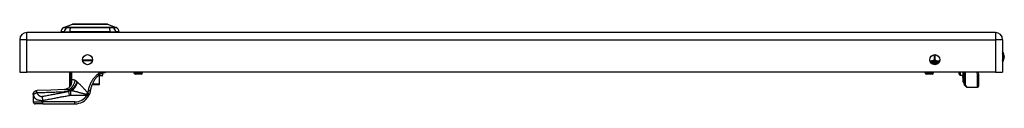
# Model space of a CAD drawing. Header units: inches. Extents: x 4.1 to 98, y 5.9 to 52.5.
# Tile 61 of 79: x 4.1 to 24, y 48.5 to 50.1. Entities that reach past the tile are written whole.
import ezdxf

# ---------------------------------------------------------------- set-up
doc = ezdxf.new("R2010")
doc.units = ezdxf.units.IN
doc.header["$MEASUREMENT"] = 0
doc.layers.add('Visible Edges(ANSI)', color=7, linetype='Continuous', lineweight=25)
doc.layers.add('Visible Tangent Edges(ANSI)', color=7, linetype='Continuous', lineweight=25)

msp = doc.modelspace()

# ---------------------------------------------------------------- linework, layer by layer
at = {"layer": 'Visible Edges(ANSI)'}
for p, q in [((23.834, 49.909), (4.208, 49.909)), ((4.963, 49.924), (4.895, 49.924)), ((4.955, 50.011), (5.129, 50.079)), ((4.963, 49.924), (5.074, 49.924)), ((5.897, 49.924), (5.074, 49.924)), ((5.843, 50.079), (6.017, 50.011)), ((5.897, 49.924), (6.008, 49.924)), ((6.076, 49.924), (6.008, 49.924)), ((4.062, 49.763), (4.062, 49.109)), ((23.98, 49.763), (23.98, 49.109)), ((5.536, 49.338), (5.337, 49.338)), ((22.681, 49.303), (22.681, 49.291)), ((4.062, 49.109), (4.208, 49.109)), ((23.834, 49.109), (4.208, 49.109)), ((5.079, 48.82), (5.079, 49.109)), ((5.725, 49.09), (5.759, 49.09)), ((6.374, 49.109), (6.374, 49.1)), ((6.551, 49.109), (6.551, 49.1)), ((22.405, 49.109), (22.405, 49.1)), ((22.582, 49.109), (22.582, 49.1)), ((23.098, 49.065), (23.098, 49.109)), ((23.177, 49.109), (23.177, 49.018)), ((23.195, 48.979), (23.195, 49.109)), ((23.198, 48.863), (23.198, 49.109)), ((23.482, 49.109), (23.493, 49.052)), ((23.834, 49.109), (23.98, 49.109)), ((5.73, 49.031), (5.645, 49.031)), ((5.679, 48.862), (5.679, 49.031)), ((5.742, 49.078), (5.742, 49.043)), ((6.52, 49.068), (6.406, 49.068)), ((22.551, 49.068), (22.437, 49.068)), ((23.117, 49.045), (23.177, 49.042)), ((23.177, 49.018), (23.177, 49.017)), ((23.177, 49), (23.177, 49.017)), ((23.177, 49), (23.177, 48.996)), ((23.177, 48.996), (23.177, 48.995)), ((23.177, 48.995), (23.177, 48.916)), ((23.177, 48.916), (23.177, 48.91)), ((23.184, 48.912), (23.178, 48.909)), ((23.195, 48.979), (23.195, 48.896)), ((23.195, 48.889), (23.195, 48.896)), ((23.493, 49.048), (23.493, 48.824)), ((5.096, 48.844), (5.096, 48.843)), ((5.529, 48.854), (5.669, 48.854)), ((5.671, 48.854), (5.669, 48.854)), ((23.244, 48.81), (23.204, 48.85)), ((23.258, 48.804), (23.474, 48.804)), ((4.336, 48.656), (4.336, 48.655)), ((4.336, 48.655), (4.336, 48.503)), ((4.533, 48.464), (4.375, 48.464)), ((4.533, 48.464), (5.182, 48.464))]:
    msp.add_line(p, q, dxfattribs=at)
at = {"layer": 'Visible Edges(ANSI)', "flags": 128}
for points in [[(5.841, 50.079), (5.84, 50.079), (5.839, 50.079), (5.837, 50.079), (5.834, 50.079), (5.83, 50.079), (5.826, 50.079), (5.82, 50.079), (5.814, 50.079), (5.807, 50.079), (5.799, 50.079), (5.79, 50.079), (5.781, 50.079), (5.771, 50.079), (5.76, 50.079), (5.749, 50.079), (5.737, 50.079), (5.724, 50.079), (5.711, 50.079), (5.697, 50.079), (5.683, 50.079), (5.669, 50.079), (5.653, 50.079), (5.638, 50.079), (5.622, 50.079), (5.605, 50.079), (5.589, 50.079), (5.572, 50.079), (5.555, 50.079), (5.538, 50.079), (5.521, 50.079), (5.503, 50.079), (5.486, 50.079), (5.468, 50.079), (5.451, 50.079), (5.433, 50.079), (5.416, 50.079), (5.399, 50.079), (5.382, 50.079), (5.366, 50.079), (5.349, 50.079), (5.333, 50.079), (5.318, 50.079), (5.303, 50.079), (5.288, 50.079), (5.274, 50.079), (5.26, 50.079), (5.247, 50.079), (5.234, 50.079), (5.222, 50.079), (5.211, 50.079), (5.2, 50.079), (5.19, 50.079), (5.181, 50.079), (5.172, 50.079), (5.165, 50.079), (5.157, 50.079), (5.151, 50.079), (5.146, 50.079), (5.141, 50.079), (5.137, 50.079), (5.134, 50.079), (5.132, 50.079), (5.131, 50.079), (5.131, 50.079)], [(5.701, 49.081), (5.702, 49.082), (5.703, 49.083), (5.704, 49.083), (5.705, 49.084), (5.706, 49.085), (5.707, 49.085), (5.708, 49.086), (5.709, 49.086), (5.71, 49.087), (5.711, 49.087), (5.712, 49.087), (5.713, 49.088), (5.714, 49.088), (5.716, 49.088), (5.717, 49.089), (5.718, 49.089), (5.719, 49.089), (5.72, 49.089), (5.721, 49.089), (5.722, 49.09), (5.723, 49.09), (5.724, 49.09), (5.725, 49.09), (5.725, 49.09)], [(5.816, 49.109), (5.809, 49.105), (5.804, 49.102), (5.799, 49.099), (5.793, 49.097), (5.785, 49.094), (5.776, 49.092), (5.767, 49.09), (5.756, 49.09)], [(5.656, 49.042), (5.646, 49.032), (5.636, 49.021), (5.626, 49.01), (5.616, 48.999), (5.607, 48.987), (5.598, 48.976), (5.589, 48.963), (5.58, 48.951), (5.572, 48.938), (5.564, 48.926), (5.557, 48.913), (5.55, 48.899), (5.543, 48.886), (5.537, 48.872), (5.531, 48.859), (5.525, 48.845), (5.519, 48.83), (5.514, 48.816), (5.51, 48.802), (5.506, 48.787), (5.502, 48.773), (5.499, 48.758), (5.496, 48.743), (5.493, 48.728)], [(5.656, 49.042), (5.658, 49.044), (5.66, 49.045), (5.662, 49.047), (5.663, 49.049), (5.665, 49.051), (5.667, 49.052), (5.669, 49.054), (5.671, 49.056), (5.673, 49.058), (5.675, 49.059), (5.677, 49.061), (5.678, 49.063), (5.68, 49.064), (5.682, 49.066), (5.684, 49.067), (5.686, 49.069), (5.688, 49.071), (5.69, 49.072), (5.692, 49.074), (5.694, 49.075), (5.695, 49.077), (5.697, 49.078), (5.699, 49.08), (5.701, 49.081)], [(4.336, 48.656), (4.338, 48.672), (4.342, 48.686), (4.349, 48.7), (4.359, 48.712), (4.37, 48.722), (4.384, 48.729), (4.398, 48.734), (4.413, 48.736)], [(4.969, 48.755), (4.691, 48.744), (4.413, 48.736)], [(5.074, 48.806), (5.062, 48.794), (5.048, 48.783), (5.033, 48.773), (5.017, 48.766), (5.003, 48.76), (4.99, 48.757), (4.979, 48.755), (4.969, 48.755)], [(5.096, 48.843), (5.095, 48.841), (5.093, 48.839), (5.092, 48.838), (5.091, 48.836), (5.09, 48.835), (5.089, 48.833), (5.088, 48.832), (5.087, 48.831), (5.086, 48.829), (5.085, 48.828), (5.084, 48.827), (5.083, 48.826), (5.082, 48.825), (5.082, 48.824), (5.081, 48.824), (5.081, 48.823), (5.08, 48.822), (5.08, 48.822), (5.079, 48.821), (5.079, 48.821), (5.079, 48.821), (5.079, 48.821), (5.079, 48.82), (5.079, 48.82)], [(5.101, 48.852), (5.101, 48.851), (5.101, 48.851), (5.101, 48.851), (5.1, 48.85), (5.1, 48.85), (5.1, 48.85), (5.1, 48.849), (5.1, 48.849), (5.099, 48.848), (5.099, 48.848), (5.099, 48.848), (5.099, 48.847), (5.099, 48.847), (5.098, 48.847), (5.098, 48.846), (5.098, 48.846), (5.098, 48.846), (5.098, 48.845), (5.097, 48.845), (5.097, 48.845), (5.097, 48.844), (5.097, 48.844), (5.097, 48.844), (5.096, 48.844)], [(5.493, 48.728), (5.492, 48.725), (5.492, 48.721), (5.491, 48.718), (5.49, 48.714), (5.49, 48.711), (5.489, 48.708), (5.488, 48.704), (5.487, 48.701), (5.486, 48.697), (5.485, 48.694), (5.484, 48.69), (5.483, 48.687), (5.482, 48.684), (5.481, 48.68), (5.48, 48.677), (5.479, 48.674), (5.478, 48.67), (5.476, 48.667), (5.475, 48.664), (5.474, 48.66), (5.473, 48.657), (5.471, 48.654), (5.47, 48.65), (5.468, 48.647)], [(5.453, 48.618), (5.454, 48.62), (5.455, 48.621), (5.455, 48.622), (5.456, 48.623), (5.457, 48.624), (5.457, 48.626), (5.458, 48.627), (5.459, 48.628), (5.459, 48.629), (5.46, 48.63), (5.461, 48.632), (5.461, 48.633), (5.462, 48.634), (5.462, 48.635), (5.463, 48.636), (5.464, 48.638), (5.464, 48.639), (5.465, 48.64), (5.465, 48.641), (5.466, 48.642), (5.467, 48.644), (5.467, 48.645), (5.468, 48.646), (5.468, 48.647)]]:
    msp.add_lwpolyline(points, dxfattribs=at)
at = {"layer": 'Visible Edges(ANSI)'}
for centre in [(5.437, 49.359), (22.605, 49.359)]:
    msp.add_circle(centre, 0.102, dxfattribs=at)
for centre, radius, start, end in [((4.208, 49.763), 0.146, 90, 180), ((5.012, 49.908), 0.118, 119.7291, 172.0587), ((4.954, 49.932), 0.0394, 191.537, 216.8699), ((4.958, 50.002), 0.00984, 111.2505, 119.7291), ((5.131, 50.074), 0.00492, 90.2088, 111.2505), ((5.841, 50.074), 0.00492, 68.7495, 89.7912), ((6.013, 50.002), 0.00984, 60.2709, 68.7495), ((5.959, 49.908), 0.118, 7.9413, 60.2709), ((6.017, 49.932), 0.0394, 323.1301, 348.463), ((23.834, 49.763), 0.146, 0, 90), ((23.827, 49.417), 0.188, 324.6864, 35.3136), ((22.7, 49.303), 0.0197, 96.4066, 180), ((22.696, 49.343), 0.0197, 276.4066, 281.2686), ((5.73, 49.078), 0.0118, 0, 76.7385), ((6.406, 49.1), 0.0315, 180, 270), ((6.52, 49.1), 0.0315, 270, 0), ((22.437, 49.1), 0.0315, 180, 270), ((22.551, 49.1), 0.0315, 270, 0), ((5.73, 49.043), 0.0118, 270, 0), ((23.118, 49.065), 0.02, 180, 267.5), ((23.177, 48.91), 0.000394, 180, 290), ((23.187, 48.904), 0.00787, 0, 110), ((23.199, 48.889), 0.00394, 180, 259.9795), ((23.474, 49.048), 0.0197, 0, 10.9409), ((4.905, 48.913), 0.197, 322.7495, 331.8538), ((5.671, 48.862), 0.00787, 270, 0), ((23.218, 48.863), 0.0197, 180, 225), ((23.258, 48.824), 0.0197, 225, 270), ((23.474, 48.824), 0.0197, 270, 0), ((4.375, 48.503), 0.0394, 180, 270), ((5.182, 48.779), 0.315, 270, 329.4195)]:
    msp.add_arc(centre, radius, start, end, dxfattribs=at)
at = {"layer": 'Visible Tangent Edges(ANSI)'}
for p, q in [((4.208, 49.763), (4.208, 49.909)), ((4.955, 50.011), (5.129, 50.079)), ((5.02, 50.011), (5.02, 50.011)), ((5.094, 50.011), (5.093, 50.011)), ((5.878, 50.011), (5.878, 50.011)), ((5.951, 50.011), (5.951, 50.011)), ((23.834, 49.909), (23.834, 49.763)), ((4.208, 49.763), (4.062, 49.763)), ((4.208, 49.109), (4.208, 49.763)), ((4.208, 49.763), (23.834, 49.763)), ((23.834, 49.763), (23.834, 49.109)), ((23.98, 49.763), (23.834, 49.763)), ((5.335, 49.353), (5.538, 49.353)), ((22.681, 49.303), (22.52, 49.303)), ((22.536, 49.284), (22.673, 49.284)), ((22.595, 49.46), (22.595, 49.343)), ((22.595, 49.343), (22.596, 49.323)), ((22.595, 49.343), (22.612, 49.343)), ((22.612, 49.343), (22.612, 49.46)), ((5.092, 49.109), (5.092, 48.921)), ((5.111, 48.921), (5.111, 49.109)), ((5.112, 49.109), (5.112, 48.944)), ((5.121, 48.944), (5.121, 49.109)), ((6.374, 49.1), (6.551, 49.1)), ((22.405, 49.1), (22.582, 49.1)), ((23.117, 49.109), (23.117, 49.045)), ((23.178, 49.109), (23.178, 49.017)), ((23.184, 49.002), (23.184, 49.109)), ((23.218, 49.109), (23.218, 48.845)), ((23.474, 49.037), (23.461, 49.109)), ((5.111, 48.921), (5.092, 48.921)), ((5.112, 48.944), (5.121, 48.944)), ((5.657, 49.043), (5.742, 49.043)), ((5.672, 49.031), (5.672, 48.862)), ((5.742, 49.078), (5.697, 49.078)), ((23.177, 49.017), (23.177, 48.999)), ((23.177, 48.999), (23.184, 49.002)), ((23.177, 48.996), (23.177, 48.999)), ((23.178, 48.916), (23.178, 48.995)), ((23.178, 48.916), (23.184, 48.919)), ((23.178, 48.916), (23.178, 48.909)), ((23.184, 49.002), (23.184, 48.919)), ((23.184, 48.912), (23.184, 48.919)), ((23.474, 48.804), (23.474, 49.037)), ((5.071, 48.636), (5.057, 48.711)), ((5.091, 48.739), (5.091, 48.741)), ((5.091, 48.739), (5.103, 48.739)), ((5.109, 48.736), (5.1, 48.736)), ((5.1, 48.638), (5.1, 48.736)), ((5.103, 48.87), (5.108, 48.869)), ((5.672, 48.862), (5.532, 48.862)), ((5.672, 48.862), (5.679, 48.862)), ((23.218, 48.845), (23.258, 48.804)), ((4.336, 48.503), (4.533, 48.503)), ((4.533, 48.503), (4.533, 48.536)), ((4.533, 48.464), (4.533, 48.503)), ((5.182, 48.503), (4.533, 48.503)), ((5.1, 48.638), (5.419, 48.638)), ((5.182, 48.464), (5.182, 48.503)), ((5.453, 48.618), (5.419, 48.638))]:
    msp.add_line(p, q, dxfattribs=at)
at = {"layer": 'Visible Tangent Edges(ANSI)', "flags": 128}
for points in [[(4.954, 50.011), (4.954, 50.011), (4.954, 50.011), (4.955, 50.011), (4.955, 50.011), (4.956, 50.011), (4.958, 50.011), (4.959, 50.011), (4.961, 50.011), (4.963, 50.011), (4.965, 50.011), (4.967, 50.011), (4.97, 50.011), (4.973, 50.011), (4.976, 50.011), (4.979, 50.011), (4.982, 50.01), (4.986, 50.01), (4.99, 50.01), (4.994, 50.01), (4.999, 50.01), (5.003, 50.01), (5.008, 50.01), (5.013, 50.01), (5.018, 50.01)], [(5.02, 50.011), (5.015, 50.011), (5.01, 50.011), (5.005, 50.011), (5, 50.011), (4.996, 50.011), (4.992, 50.011), (4.988, 50.011), (4.984, 50.011), (4.981, 50.011), (4.977, 50.011), (4.974, 50.011), (4.971, 50.011), (4.969, 50.011), (4.966, 50.011), (4.964, 50.011), (4.962, 50.011), (4.96, 50.011), (4.959, 50.011), (4.958, 50.011), (4.957, 50.011), (4.956, 50.011), (4.955, 50.011), (4.955, 50.011), (4.955, 50.011)], [(5.018, 50.01), (5.02, 50.01), (5.021, 50.01), (5.023, 50.01), (5.025, 50.01), (5.027, 50.01), (5.03, 50.01), (5.032, 50.01), (5.035, 50.01), (5.038, 50.01), (5.04, 50.01), (5.043, 50.01), (5.047, 50.01), (5.05, 50.01), (5.053, 50.01), (5.057, 50.01), (5.06, 50.01), (5.064, 50.01), (5.068, 50.01), (5.072, 50.01), (5.076, 50.01), (5.08, 50.01), (5.084, 50.01), (5.088, 50.01), (5.093, 50.01)], [(5.093, 50.011), (5.089, 50.011), (5.085, 50.011), (5.081, 50.011), (5.077, 50.011), (5.073, 50.011), (5.069, 50.011), (5.065, 50.011), (5.062, 50.011), (5.058, 50.011), (5.055, 50.011), (5.052, 50.011), (5.048, 50.011), (5.045, 50.011), (5.042, 50.011), (5.039, 50.011), (5.037, 50.011), (5.034, 50.011), (5.032, 50.011), (5.029, 50.011), (5.027, 50.011), (5.025, 50.011), (5.023, 50.011), (5.022, 50.011), (5.02, 50.011)], [(5.093, 50.01), (5.124, 50.01), (5.156, 50.01), (5.189, 50.01), (5.221, 50.01), (5.254, 50.011), (5.287, 50.011), (5.32, 50.011), (5.353, 50.011), (5.386, 50.011), (5.42, 50.011), (5.453, 50.011), (5.486, 50.011), (5.52, 50.011), (5.553, 50.011), (5.586, 50.011), (5.619, 50.011), (5.652, 50.011), (5.685, 50.011), (5.718, 50.011), (5.751, 50.01), (5.783, 50.01), (5.815, 50.01), (5.847, 50.01), (5.879, 50.01)], [(5.878, 50.011), (5.846, 50.011), (5.814, 50.011), (5.782, 50.011), (5.75, 50.011), (5.718, 50.011), (5.685, 50.011), (5.652, 50.011), (5.619, 50.011), (5.586, 50.011), (5.553, 50.011), (5.52, 50.011), (5.486, 50.011), (5.453, 50.011), (5.42, 50.011), (5.387, 50.011), (5.354, 50.011), (5.32, 50.011), (5.287, 50.011), (5.254, 50.011), (5.222, 50.011), (5.189, 50.011), (5.157, 50.011), (5.125, 50.011), (5.094, 50.011)], [(5.129, 50.079), (5.129, 50.079), (5.129, 50.079), (5.13, 50.079), (5.131, 50.079), (5.133, 50.079), (5.134, 50.079), (5.136, 50.079), (5.138, 50.079), (5.141, 50.079), (5.144, 50.079), (5.147, 50.079), (5.15, 50.079), (5.154, 50.079), (5.158, 50.079), (5.162, 50.079), (5.166, 50.079), (5.171, 50.079), (5.176, 50.079), (5.181, 50.079), (5.187, 50.079), (5.192, 50.079), (5.198, 50.079), (5.205, 50.079), (5.211, 50.079)], [(5.211, 50.079), (5.213, 50.079), (5.215, 50.079), (5.216, 50.079), (5.218, 50.079), (5.22, 50.079), (5.222, 50.079), (5.224, 50.079), (5.226, 50.079), (5.228, 50.079), (5.23, 50.079), (5.232, 50.079), (5.234, 50.079), (5.236, 50.079), (5.237, 50.079), (5.239, 50.079), (5.242, 50.079), (5.244, 50.079), (5.246, 50.079), (5.248, 50.079), (5.25, 50.079), (5.252, 50.079), (5.254, 50.079), (5.256, 50.079), (5.258, 50.079)], [(5.258, 50.079), (5.274, 50.079), (5.291, 50.079), (5.309, 50.079), (5.327, 50.079), (5.346, 50.079), (5.365, 50.079), (5.384, 50.079), (5.404, 50.079), (5.424, 50.079), (5.445, 50.079), (5.465, 50.079), (5.486, 50.079), (5.506, 50.079), (5.527, 50.079), (5.547, 50.079), (5.568, 50.079), (5.587, 50.079), (5.607, 50.079), (5.626, 50.079), (5.645, 50.079), (5.663, 50.079), (5.68, 50.079), (5.697, 50.079), (5.713, 50.079)], [(5.713, 50.079), (5.715, 50.079), (5.718, 50.079), (5.72, 50.079), (5.722, 50.079), (5.724, 50.079), (5.726, 50.079), (5.728, 50.079), (5.73, 50.079), (5.732, 50.079), (5.734, 50.079), (5.736, 50.079), (5.738, 50.079), (5.74, 50.079), (5.742, 50.079), (5.744, 50.079), (5.746, 50.079), (5.747, 50.079), (5.749, 50.079), (5.751, 50.079), (5.753, 50.079), (5.755, 50.079), (5.757, 50.079), (5.759, 50.079), (5.76, 50.079)], [(5.76, 50.079), (5.767, 50.079), (5.773, 50.079), (5.779, 50.079), (5.785, 50.079), (5.79, 50.079), (5.795, 50.079), (5.8, 50.079), (5.805, 50.079), (5.81, 50.079), (5.814, 50.079), (5.818, 50.079), (5.821, 50.079), (5.825, 50.079), (5.828, 50.079), (5.831, 50.079), (5.833, 50.079), (5.835, 50.079), (5.837, 50.079), (5.839, 50.079), (5.84, 50.079), (5.841, 50.079), (5.842, 50.079), (5.842, 50.079), (5.843, 50.079)], [(5.951, 50.011), (5.95, 50.011), (5.948, 50.011), (5.946, 50.011), (5.944, 50.011), (5.942, 50.011), (5.94, 50.011), (5.937, 50.011), (5.935, 50.011), (5.932, 50.011), (5.929, 50.011), (5.926, 50.011), (5.923, 50.011), (5.92, 50.011), (5.917, 50.011), (5.913, 50.011), (5.91, 50.011), (5.906, 50.011), (5.902, 50.011), (5.898, 50.011), (5.894, 50.011), (5.89, 50.011), (5.886, 50.011), (5.882, 50.011), (5.878, 50.011)], [(5.879, 50.01), (5.883, 50.01), (5.887, 50.01), (5.891, 50.01), (5.896, 50.01), (5.9, 50.01), (5.903, 50.01), (5.907, 50.01), (5.911, 50.01), (5.915, 50.01), (5.918, 50.01), (5.922, 50.01), (5.925, 50.01), (5.928, 50.01), (5.931, 50.01), (5.934, 50.01), (5.937, 50.01), (5.939, 50.01), (5.942, 50.01), (5.944, 50.01), (5.946, 50.01), (5.948, 50.01), (5.95, 50.01), (5.952, 50.01), (5.953, 50.01)], [(6.017, 50.011), (6.016, 50.011), (6.016, 50.011), (6.016, 50.011), (6.015, 50.011), (6.014, 50.011), (6.012, 50.011), (6.011, 50.011), (6.009, 50.011), (6.007, 50.011), (6.005, 50.011), (6.003, 50.011), (6, 50.011), (5.997, 50.011), (5.994, 50.011), (5.991, 50.011), (5.987, 50.011), (5.984, 50.011), (5.98, 50.011), (5.975, 50.011), (5.971, 50.011), (5.966, 50.011), (5.962, 50.011), (5.957, 50.011), (5.951, 50.011)], [(5.953, 50.01), (5.958, 50.01), (5.963, 50.01), (5.968, 50.01), (5.973, 50.01), (5.977, 50.01), (5.981, 50.01), (5.985, 50.01), (5.989, 50.01), (5.992, 50.011), (5.996, 50.011), (5.999, 50.011), (6.002, 50.011), (6.004, 50.011), (6.007, 50.011), (6.009, 50.011), (6.011, 50.011), (6.012, 50.011), (6.014, 50.011), (6.015, 50.011), (6.016, 50.011), (6.017, 50.011), (6.017, 50.011), (6.018, 50.011), (6.018, 50.011)], [(22.595, 49.343), (22.591, 49.342), (22.588, 49.342), (22.584, 49.342), (22.58, 49.341), (22.577, 49.341), (22.573, 49.34), (22.569, 49.339), (22.566, 49.339), (22.562, 49.338), (22.559, 49.337), (22.555, 49.336), (22.551, 49.336), (22.548, 49.335), (22.544, 49.334), (22.541, 49.333), (22.537, 49.333), (22.533, 49.332), (22.53, 49.331), (22.526, 49.33), (22.522, 49.33), (22.519, 49.329), (22.515, 49.329), (22.512, 49.328), (22.508, 49.328)], [(22.513, 49.316), (22.516, 49.316), (22.52, 49.316), (22.524, 49.317), (22.528, 49.317), (22.531, 49.317), (22.535, 49.317), (22.538, 49.318), (22.542, 49.318), (22.546, 49.319), (22.549, 49.319), (22.553, 49.319), (22.556, 49.32), (22.56, 49.32), (22.563, 49.32), (22.567, 49.321), (22.57, 49.321), (22.573, 49.321), (22.577, 49.322), (22.58, 49.322), (22.583, 49.322), (22.586, 49.323), (22.59, 49.323), (22.593, 49.323), (22.596, 49.323)], [(22.596, 49.323), (22.601, 49.323), (22.607, 49.322), (22.612, 49.321), (22.618, 49.321), (22.623, 49.32), (22.629, 49.319), (22.634, 49.318), (22.639, 49.317), (22.644, 49.316), (22.649, 49.316), (22.654, 49.315), (22.659, 49.315), (22.664, 49.315), (22.668, 49.316), (22.672, 49.316), (22.676, 49.317), (22.679, 49.318), (22.682, 49.319), (22.686, 49.32), (22.688, 49.321), (22.691, 49.321), (22.694, 49.322), (22.696, 49.323), (22.698, 49.323)], [(22.705, 49.341), (22.701, 49.34), (22.697, 49.338), (22.693, 49.336), (22.689, 49.335), (22.685, 49.333), (22.682, 49.331), (22.678, 49.33), (22.674, 49.329), (22.67, 49.328), (22.666, 49.327), (22.662, 49.327), (22.658, 49.327), (22.654, 49.328), (22.651, 49.329), (22.647, 49.33), (22.643, 49.332), (22.639, 49.333), (22.635, 49.335), (22.631, 49.337), (22.627, 49.338), (22.624, 49.34), (22.62, 49.341), (22.616, 49.342), (22.612, 49.343)], [(5.693, 49.109), (5.679, 49.098), (5.664, 49.086), (5.65, 49.074), (5.636, 49.062), (5.622, 49.049), (5.608, 49.035), (5.595, 49.021), (5.582, 49.007), (5.57, 48.992), (5.558, 48.977), (5.546, 48.961), (5.535, 48.945), (5.525, 48.929), (5.515, 48.912), (5.506, 48.895), (5.497, 48.878), (5.489, 48.861), (5.482, 48.844), (5.475, 48.826), (5.469, 48.808), (5.463, 48.79), (5.458, 48.772), (5.454, 48.753), (5.45, 48.735)], [(5.701, 49.081), (5.702, 49.082), (5.702, 49.082), (5.703, 49.083), (5.703, 49.084), (5.704, 49.085), (5.704, 49.085), (5.704, 49.086), (5.705, 49.087), (5.705, 49.088), (5.705, 49.089), (5.705, 49.091), (5.705, 49.092), (5.705, 49.093), (5.705, 49.094), (5.705, 49.096), (5.704, 49.097), (5.704, 49.098), (5.704, 49.1), (5.703, 49.101), (5.703, 49.103), (5.702, 49.104), (5.702, 49.106), (5.701, 49.107), (5.7, 49.109)], [(5.725, 49.09), (5.727, 49.09), (5.728, 49.09), (5.729, 49.09), (5.73, 49.09), (5.732, 49.09), (5.733, 49.091), (5.734, 49.091), (5.735, 49.092), (5.737, 49.092), (5.738, 49.093), (5.739, 49.094), (5.74, 49.094), (5.741, 49.095), (5.742, 49.096), (5.743, 49.097), (5.744, 49.098), (5.745, 49.099), (5.746, 49.1), (5.747, 49.102), (5.748, 49.103), (5.749, 49.104), (5.75, 49.106), (5.75, 49.107), (5.751, 49.109)], [(5.092, 48.921), (5.092, 48.919), (5.092, 48.917), (5.092, 48.914), (5.092, 48.912), (5.092, 48.91), (5.092, 48.908), (5.092, 48.905), (5.092, 48.903), (5.092, 48.901), (5.092, 48.899), (5.092, 48.896), (5.092, 48.894), (5.092, 48.892), (5.092, 48.89), (5.092, 48.887), (5.092, 48.885), (5.092, 48.883), (5.092, 48.881), (5.092, 48.878), (5.092, 48.876), (5.092, 48.874), (5.092, 48.872), (5.093, 48.869), (5.093, 48.867)], [(5.103, 48.87), (5.103, 48.872), (5.104, 48.874), (5.104, 48.876), (5.105, 48.878), (5.105, 48.88), (5.105, 48.882), (5.106, 48.884), (5.106, 48.886), (5.107, 48.889), (5.107, 48.891), (5.107, 48.893), (5.108, 48.895), (5.108, 48.897), (5.108, 48.899), (5.109, 48.901), (5.109, 48.904), (5.109, 48.906), (5.109, 48.908), (5.11, 48.91), (5.11, 48.912), (5.11, 48.915), (5.11, 48.917), (5.111, 48.919), (5.111, 48.921)], [(5.108, 48.869), (5.109, 48.872), (5.11, 48.875), (5.111, 48.878), (5.112, 48.881), (5.113, 48.884), (5.114, 48.887), (5.115, 48.89), (5.115, 48.893), (5.116, 48.896), (5.117, 48.899), (5.117, 48.902), (5.118, 48.905), (5.118, 48.909), (5.119, 48.912), (5.119, 48.915), (5.12, 48.918), (5.12, 48.921), (5.121, 48.924), (5.121, 48.928), (5.121, 48.931), (5.121, 48.934), (5.121, 48.937), (5.121, 48.94), (5.121, 48.944)], [(5.112, 48.944), (5.112, 48.943), (5.112, 48.942), (5.112, 48.941), (5.112, 48.94), (5.112, 48.939), (5.112, 48.938), (5.112, 48.937), (5.112, 48.936), (5.112, 48.935), (5.112, 48.934), (5.112, 48.933), (5.112, 48.932), (5.112, 48.931), (5.112, 48.931), (5.112, 48.93), (5.111, 48.929), (5.111, 48.928), (5.111, 48.927), (5.111, 48.926), (5.111, 48.925), (5.111, 48.924), (5.111, 48.923), (5.111, 48.922), (5.111, 48.921)], [(5.184, 48.938), (5.18, 48.94), (5.177, 48.941), (5.174, 48.943), (5.171, 48.944), (5.168, 48.945), (5.165, 48.946), (5.162, 48.947), (5.159, 48.948), (5.156, 48.949), (5.153, 48.95), (5.15, 48.95), (5.148, 48.951), (5.145, 48.951), (5.143, 48.951), (5.14, 48.951), (5.138, 48.951), (5.135, 48.951), (5.133, 48.95), (5.131, 48.95), (5.129, 48.949), (5.127, 48.948), (5.125, 48.947), (5.123, 48.945), (5.121, 48.944)], [(5.225, 48.91), (5.223, 48.911), (5.221, 48.913), (5.22, 48.914), (5.218, 48.916), (5.216, 48.917), (5.214, 48.918), (5.213, 48.92), (5.211, 48.921), (5.209, 48.922), (5.207, 48.923), (5.206, 48.925), (5.204, 48.926), (5.202, 48.927), (5.2, 48.928), (5.199, 48.929), (5.197, 48.93), (5.195, 48.931), (5.194, 48.932), (5.192, 48.933), (5.19, 48.934), (5.189, 48.935), (5.187, 48.936), (5.185, 48.937), (5.184, 48.938)], [(5.233, 48.903), (5.232, 48.903), (5.232, 48.904), (5.232, 48.904), (5.231, 48.904), (5.231, 48.904), (5.231, 48.905), (5.23, 48.905), (5.23, 48.905), (5.23, 48.906), (5.229, 48.906), (5.229, 48.906), (5.229, 48.906), (5.229, 48.907), (5.228, 48.907), (5.228, 48.907), (5.228, 48.907), (5.227, 48.908), (5.227, 48.908), (5.227, 48.908), (5.226, 48.909), (5.226, 48.909), (5.226, 48.909), (5.225, 48.909), (5.225, 48.91)], [(5.237, 48.9), (5.236, 48.9), (5.236, 48.9), (5.236, 48.9), (5.236, 48.9), (5.236, 48.9), (5.236, 48.901), (5.235, 48.901), (5.235, 48.901), (5.235, 48.901), (5.235, 48.901), (5.235, 48.901), (5.235, 48.901), (5.234, 48.902), (5.234, 48.902), (5.234, 48.902), (5.234, 48.902), (5.234, 48.902), (5.234, 48.902), (5.233, 48.902), (5.233, 48.903), (5.233, 48.903), (5.233, 48.903), (5.233, 48.903), (5.233, 48.903)], [(5.438, 48.691), (5.43, 48.701), (5.421, 48.71), (5.412, 48.72), (5.403, 48.73), (5.395, 48.739), (5.386, 48.749), (5.377, 48.758), (5.368, 48.768), (5.36, 48.777), (5.351, 48.786), (5.343, 48.795), (5.334, 48.804), (5.326, 48.813), (5.317, 48.822), (5.309, 48.831), (5.3, 48.839), (5.292, 48.847), (5.284, 48.855), (5.276, 48.863), (5.268, 48.871), (5.26, 48.879), (5.252, 48.886), (5.244, 48.893), (5.237, 48.9)], [(23.177, 49.017), (23.177, 49.017), (23.177, 49.017), (23.177, 49.017), (23.177, 49.017), (23.177, 49.017), (23.177, 49.017), (23.177, 49.017), (23.177, 49.017), (23.177, 49.017), (23.177, 49.017), (23.177, 49.017), (23.177, 49.017), (23.177, 49.017), (23.177, 49.017), (23.177, 49.017), (23.177, 49.017), (23.177, 49.017), (23.177, 49.017), (23.177, 49.018), (23.177, 49.018), (23.177, 49.018), (23.177, 49.018), (23.177, 49.018), (23.177, 49.018)], [(23.177, 49.017), (23.177, 49.017), (23.177, 49.017), (23.177, 49.017), (23.177, 49.017), (23.177, 49.017), (23.177, 49.017), (23.177, 49.017), (23.177, 49.017), (23.177, 49.017), (23.177, 49.017), (23.177, 49.017), (23.177, 49.017), (23.177, 49.017), (23.178, 49.017), (23.178, 49.017), (23.178, 49.017), (23.178, 49.017), (23.178, 49.017), (23.178, 49.017), (23.178, 49.017), (23.178, 49.017), (23.178, 49.017), (23.178, 49.017), (23.178, 49.017)], [(23.177, 48.995), (23.177, 48.995), (23.177, 48.995), (23.177, 48.995), (23.177, 48.995), (23.177, 48.995), (23.177, 48.995), (23.177, 48.995), (23.177, 48.995), (23.177, 48.995), (23.177, 48.995), (23.177, 48.995), (23.177, 48.996), (23.177, 48.996), (23.177, 48.996), (23.177, 48.996), (23.177, 48.996), (23.177, 48.996), (23.177, 48.996), (23.177, 48.996), (23.177, 48.996), (23.177, 48.996), (23.177, 48.996), (23.177, 48.996), (23.177, 48.996)], [(23.178, 48.995), (23.178, 48.995), (23.178, 48.995), (23.178, 48.995), (23.178, 48.995), (23.178, 48.995), (23.178, 48.995), (23.178, 48.995), (23.178, 48.995), (23.177, 48.995), (23.177, 48.995), (23.177, 48.995), (23.177, 48.995), (23.177, 48.996), (23.177, 48.996), (23.177, 48.996), (23.177, 48.996), (23.177, 48.996), (23.177, 48.996), (23.177, 48.996), (23.177, 48.996), (23.177, 48.996), (23.177, 48.996), (23.177, 48.996), (23.177, 48.996)], [(4.336, 48.655), (4.336, 48.66), (4.337, 48.664), (4.337, 48.669), (4.338, 48.674), (4.34, 48.678), (4.341, 48.683), (4.343, 48.688), (4.346, 48.692), (4.348, 48.697), (4.351, 48.701), (4.355, 48.705), (4.358, 48.709), (4.362, 48.713), (4.366, 48.716), (4.37, 48.719), (4.375, 48.722), (4.379, 48.725), (4.384, 48.727), (4.388, 48.729), (4.393, 48.73), (4.398, 48.732), (4.403, 48.733), (4.407, 48.733), (4.412, 48.734)], [(4.34, 48.64), (4.34, 48.642), (4.341, 48.645), (4.342, 48.647), (4.344, 48.65), (4.346, 48.652), (4.348, 48.655), (4.35, 48.657), (4.352, 48.66), (4.355, 48.663), (4.358, 48.665), (4.361, 48.668), (4.364, 48.67), (4.368, 48.673), (4.371, 48.675), (4.375, 48.677), (4.379, 48.679), (4.383, 48.681), (4.387, 48.683), (4.391, 48.685), (4.395, 48.687), (4.399, 48.688), (4.403, 48.69), (4.408, 48.691), (4.412, 48.692)], [(4.412, 48.692), (4.412, 48.695), (4.411, 48.698), (4.411, 48.7), (4.411, 48.702), (4.411, 48.705), (4.411, 48.707), (4.411, 48.709), (4.411, 48.711), (4.411, 48.713), (4.411, 48.715), (4.411, 48.716), (4.411, 48.718), (4.411, 48.72), (4.411, 48.722), (4.411, 48.724), (4.411, 48.725), (4.411, 48.727), (4.411, 48.728), (4.411, 48.729), (4.411, 48.73), (4.412, 48.732), (4.412, 48.732), (4.412, 48.733), (4.412, 48.734)], [(4.412, 48.734), (4.412, 48.734), (4.412, 48.734), (4.412, 48.734), (4.412, 48.734), (4.412, 48.735), (4.412, 48.735), (4.412, 48.735), (4.412, 48.735), (4.412, 48.735), (4.413, 48.735), (4.413, 48.735), (4.413, 48.735), (4.413, 48.735), (4.413, 48.735), (4.413, 48.735), (4.413, 48.736), (4.413, 48.736), (4.413, 48.736), (4.413, 48.736), (4.413, 48.736), (4.413, 48.736), (4.413, 48.736), (4.413, 48.736), (4.413, 48.736)], [(4.412, 48.692), (4.438, 48.693), (4.464, 48.694), (4.49, 48.695), (4.516, 48.696), (4.542, 48.696), (4.568, 48.697), (4.595, 48.698), (4.621, 48.699), (4.647, 48.7), (4.673, 48.701), (4.699, 48.702), (4.725, 48.702), (4.751, 48.703), (4.777, 48.704), (4.804, 48.705), (4.83, 48.706), (4.856, 48.707), (4.882, 48.708), (4.908, 48.709), (4.934, 48.71), (4.96, 48.711), (4.987, 48.712), (5.013, 48.713), (5.039, 48.714)], [(4.519, 48.61), (4.512, 48.609), (4.505, 48.609), (4.498, 48.609), (4.491, 48.61), (4.484, 48.612), (4.478, 48.615), (4.472, 48.617), (4.467, 48.62), (4.462, 48.624), (4.457, 48.627), (4.452, 48.631), (4.448, 48.635), (4.444, 48.639), (4.44, 48.644), (4.436, 48.648), (4.433, 48.653), (4.43, 48.657), (4.426, 48.662), (4.424, 48.667), (4.421, 48.672), (4.418, 48.677), (4.416, 48.682), (4.414, 48.687), (4.412, 48.692)], [(5.057, 48.711), (5.034, 48.706), (5.012, 48.702), (4.989, 48.698), (4.967, 48.694), (4.945, 48.69), (4.922, 48.685), (4.9, 48.681), (4.877, 48.677), (4.855, 48.673), (4.833, 48.669), (4.81, 48.665), (4.788, 48.66), (4.765, 48.656), (4.743, 48.652), (4.721, 48.648), (4.698, 48.644), (4.676, 48.639), (4.653, 48.635), (4.631, 48.631), (4.609, 48.627), (4.586, 48.623), (4.564, 48.619), (4.541, 48.614), (4.519, 48.61)], [(4.969, 48.755), (4.972, 48.755), (4.975, 48.755), (4.978, 48.755), (4.98, 48.755), (4.983, 48.755), (4.986, 48.755), (4.989, 48.755), (4.992, 48.755), (4.995, 48.755), (4.998, 48.755), (5.001, 48.754), (5.004, 48.754), (5.007, 48.754), (5.01, 48.754), (5.014, 48.754), (5.017, 48.754), (5.02, 48.753), (5.023, 48.753), (5.027, 48.753), (5.03, 48.753), (5.034, 48.752), (5.037, 48.752), (5.04, 48.752), (5.044, 48.751)], [(5.039, 48.714), (5.041, 48.715), (5.043, 48.716), (5.045, 48.717), (5.047, 48.719), (5.049, 48.72), (5.051, 48.721), (5.053, 48.722), (5.056, 48.723), (5.058, 48.724), (5.06, 48.725), (5.062, 48.726), (5.064, 48.727), (5.066, 48.728), (5.069, 48.729), (5.071, 48.73), (5.073, 48.731), (5.075, 48.732), (5.078, 48.733), (5.08, 48.734), (5.082, 48.735), (5.084, 48.736), (5.087, 48.737), (5.089, 48.738), (5.091, 48.739)], [(5.044, 48.751), (5.046, 48.751), (5.048, 48.751), (5.05, 48.751), (5.052, 48.75), (5.054, 48.75), (5.056, 48.75), (5.058, 48.749), (5.061, 48.749), (5.063, 48.749), (5.065, 48.748), (5.067, 48.748), (5.069, 48.747), (5.071, 48.747), (5.073, 48.747), (5.074, 48.746), (5.076, 48.746), (5.078, 48.745), (5.08, 48.745), (5.082, 48.744), (5.084, 48.744), (5.086, 48.743), (5.088, 48.743), (5.09, 48.742), (5.091, 48.741)], [(5.1, 48.736), (5.098, 48.736), (5.096, 48.735), (5.094, 48.734), (5.092, 48.733), (5.091, 48.733), (5.089, 48.732), (5.087, 48.731), (5.085, 48.73), (5.083, 48.729), (5.082, 48.728), (5.08, 48.727), (5.078, 48.726), (5.076, 48.725), (5.075, 48.724), (5.073, 48.723), (5.071, 48.721), (5.069, 48.72), (5.067, 48.719), (5.066, 48.718), (5.064, 48.716), (5.062, 48.715), (5.06, 48.714), (5.058, 48.712), (5.057, 48.711)], [(5.091, 48.741), (5.092, 48.741), (5.092, 48.741), (5.093, 48.741), (5.093, 48.741), (5.094, 48.741), (5.094, 48.741), (5.095, 48.741), (5.095, 48.741), (5.096, 48.741), (5.096, 48.74), (5.097, 48.74), (5.097, 48.74), (5.098, 48.74), (5.098, 48.74), (5.099, 48.74), (5.099, 48.74), (5.099, 48.74), (5.1, 48.74), (5.1, 48.74), (5.101, 48.739), (5.101, 48.739), (5.102, 48.739), (5.102, 48.739), (5.103, 48.739)], [(5.093, 48.867), (5.093, 48.866), (5.093, 48.865), (5.093, 48.864), (5.093, 48.863), (5.093, 48.862), (5.093, 48.861), (5.093, 48.859), (5.093, 48.858), (5.093, 48.857), (5.094, 48.856), (5.094, 48.855), (5.094, 48.854), (5.094, 48.853), (5.094, 48.852), (5.094, 48.851), (5.095, 48.85), (5.095, 48.849), (5.095, 48.848), (5.095, 48.847), (5.095, 48.847), (5.096, 48.846), (5.096, 48.845), (5.096, 48.844), (5.096, 48.844)], [(5.101, 48.852), (5.101, 48.851), (5.1, 48.851), (5.1, 48.85), (5.1, 48.85), (5.1, 48.85), (5.1, 48.851), (5.1, 48.851), (5.1, 48.852), (5.1, 48.852), (5.1, 48.853), (5.1, 48.854), (5.1, 48.855), (5.1, 48.856), (5.1, 48.857), (5.101, 48.858), (5.101, 48.86), (5.101, 48.861), (5.101, 48.862), (5.102, 48.864), (5.102, 48.865), (5.102, 48.866), (5.102, 48.868), (5.103, 48.869), (5.103, 48.87)], [(5.101, 48.852), (5.101, 48.852), (5.102, 48.853), (5.102, 48.854), (5.102, 48.855), (5.103, 48.855), (5.103, 48.856), (5.103, 48.857), (5.104, 48.857), (5.104, 48.858), (5.104, 48.859), (5.104, 48.859), (5.105, 48.86), (5.105, 48.861), (5.105, 48.861), (5.106, 48.862), (5.106, 48.863), (5.106, 48.864), (5.106, 48.864), (5.107, 48.865), (5.107, 48.866), (5.107, 48.866), (5.107, 48.867), (5.108, 48.868), (5.108, 48.869)], [(5.103, 48.739), (5.103, 48.739), (5.103, 48.739), (5.104, 48.739), (5.104, 48.739), (5.104, 48.738), (5.104, 48.738), (5.105, 48.738), (5.105, 48.738), (5.105, 48.738), (5.105, 48.738), (5.106, 48.738), (5.106, 48.738), (5.106, 48.738), (5.106, 48.738), (5.107, 48.737), (5.107, 48.737), (5.107, 48.737), (5.107, 48.737), (5.107, 48.737), (5.108, 48.737), (5.108, 48.737), (5.108, 48.737), (5.108, 48.737), (5.109, 48.736)], [(5.109, 48.736), (5.12, 48.734), (5.132, 48.731), (5.144, 48.729), (5.156, 48.726), (5.168, 48.723), (5.181, 48.72), (5.193, 48.717), (5.205, 48.714), (5.218, 48.711), (5.231, 48.707), (5.243, 48.704), (5.256, 48.701), (5.269, 48.697), (5.282, 48.694), (5.295, 48.69), (5.308, 48.687), (5.321, 48.683), (5.335, 48.68), (5.348, 48.676), (5.361, 48.673), (5.374, 48.669), (5.388, 48.665), (5.401, 48.662), (5.414, 48.658)], [(5.45, 48.735), (5.45, 48.733), (5.45, 48.731), (5.449, 48.729), (5.449, 48.727), (5.449, 48.725), (5.448, 48.724), (5.448, 48.722), (5.447, 48.72), (5.447, 48.718), (5.446, 48.716), (5.446, 48.714), (5.445, 48.713), (5.445, 48.711), (5.444, 48.709), (5.444, 48.707), (5.443, 48.705), (5.443, 48.704), (5.442, 48.702), (5.442, 48.7), (5.441, 48.698), (5.44, 48.696), (5.44, 48.695), (5.439, 48.693), (5.438, 48.691)], [(5.44, 48.688), (5.44, 48.688), (5.44, 48.688), (5.44, 48.688), (5.439, 48.688), (5.439, 48.688), (5.439, 48.689), (5.439, 48.689), (5.439, 48.689), (5.439, 48.689), (5.439, 48.689), (5.439, 48.689), (5.439, 48.689), (5.439, 48.689), (5.439, 48.689), (5.439, 48.69), (5.439, 48.69), (5.439, 48.69), (5.439, 48.69), (5.439, 48.69), (5.439, 48.69), (5.439, 48.691), (5.439, 48.691), (5.438, 48.691), (5.438, 48.691)], [(5.468, 48.647), (5.469, 48.649), (5.469, 48.65), (5.469, 48.652), (5.469, 48.653), (5.469, 48.655), (5.469, 48.656), (5.468, 48.658), (5.467, 48.659), (5.467, 48.661), (5.465, 48.663), (5.464, 48.664), (5.463, 48.666), (5.461, 48.668), (5.46, 48.67), (5.458, 48.671), (5.456, 48.673), (5.454, 48.675), (5.452, 48.677), (5.45, 48.679), (5.448, 48.681), (5.446, 48.682), (5.444, 48.684), (5.442, 48.686), (5.44, 48.688)], [(5.493, 48.728), (5.493, 48.728), (5.493, 48.728), (5.492, 48.728), (5.492, 48.728), (5.491, 48.729), (5.49, 48.729), (5.489, 48.729), (5.487, 48.729), (5.486, 48.729), (5.484, 48.729), (5.482, 48.73), (5.48, 48.73), (5.478, 48.73), (5.476, 48.731), (5.473, 48.731), (5.471, 48.731), (5.468, 48.732), (5.466, 48.732), (5.463, 48.733), (5.46, 48.733), (5.458, 48.733), (5.455, 48.734), (5.453, 48.734), (5.45, 48.735)], [(4.336, 48.655), (4.336, 48.655), (4.336, 48.655), (4.336, 48.654), (4.336, 48.654), (4.336, 48.653), (4.336, 48.653), (4.337, 48.652), (4.337, 48.652), (4.337, 48.651), (4.337, 48.65), (4.337, 48.65), (4.337, 48.649), (4.337, 48.648), (4.338, 48.648), (4.338, 48.647), (4.338, 48.646), (4.338, 48.645), (4.338, 48.645), (4.339, 48.644), (4.339, 48.643), (4.339, 48.642), (4.339, 48.641), (4.339, 48.641), (4.34, 48.64)], [(4.34, 48.64), (4.341, 48.634), (4.343, 48.627), (4.345, 48.621), (4.347, 48.615), (4.349, 48.609), (4.352, 48.603), (4.355, 48.598), (4.359, 48.592), (4.363, 48.586), (4.368, 48.58), (4.373, 48.575), (4.379, 48.57), (4.386, 48.565), (4.394, 48.56), (4.402, 48.555), (4.412, 48.551), (4.423, 48.547), (4.435, 48.543), (4.449, 48.54), (4.464, 48.538), (4.48, 48.536), (4.497, 48.535), (4.515, 48.535), (4.533, 48.536)], [(4.533, 48.536), (4.532, 48.539), (4.532, 48.542), (4.531, 48.546), (4.531, 48.549), (4.53, 48.552), (4.529, 48.556), (4.529, 48.559), (4.528, 48.562), (4.528, 48.566), (4.527, 48.569), (4.526, 48.572), (4.526, 48.575), (4.525, 48.578), (4.525, 48.582), (4.524, 48.585), (4.523, 48.588), (4.523, 48.591), (4.522, 48.594), (4.522, 48.597), (4.521, 48.599), (4.521, 48.602), (4.52, 48.605), (4.52, 48.608), (4.519, 48.61)], [(4.533, 48.536), (4.555, 48.54), (4.578, 48.544), (4.6, 48.548), (4.623, 48.552), (4.645, 48.557), (4.667, 48.561), (4.69, 48.565), (4.712, 48.569), (4.735, 48.573), (4.757, 48.577), (4.779, 48.582), (4.802, 48.586), (4.824, 48.59), (4.846, 48.594), (4.869, 48.598), (4.891, 48.603), (4.914, 48.607), (4.936, 48.611), (4.958, 48.615), (4.981, 48.619), (5.003, 48.623), (5.026, 48.628), (5.048, 48.632), (5.071, 48.636)], [(5.071, 48.636), (5.072, 48.636), (5.073, 48.636), (5.074, 48.637), (5.075, 48.637), (5.077, 48.637), (5.078, 48.637), (5.079, 48.637), (5.08, 48.637), (5.081, 48.638), (5.083, 48.638), (5.084, 48.638), (5.085, 48.638), (5.086, 48.638), (5.087, 48.638), (5.089, 48.638), (5.09, 48.638), (5.091, 48.638), (5.092, 48.638), (5.094, 48.638), (5.095, 48.638), (5.096, 48.638), (5.097, 48.638), (5.098, 48.638), (5.1, 48.638)], [(5.414, 48.658), (5.415, 48.658), (5.415, 48.658), (5.416, 48.658), (5.416, 48.658), (5.416, 48.658), (5.417, 48.657), (5.417, 48.657), (5.418, 48.657), (5.418, 48.657), (5.419, 48.657), (5.419, 48.657), (5.42, 48.657), (5.42, 48.657), (5.421, 48.657), (5.421, 48.657), (5.422, 48.656), (5.422, 48.656), (5.423, 48.656), (5.423, 48.656), (5.424, 48.656), (5.424, 48.656), (5.425, 48.656), (5.425, 48.656), (5.426, 48.656)], [(5.426, 48.656), (5.425, 48.655), (5.425, 48.654), (5.425, 48.654), (5.425, 48.653), (5.424, 48.652), (5.424, 48.651), (5.424, 48.651), (5.424, 48.65), (5.423, 48.649), (5.423, 48.648), (5.423, 48.648), (5.423, 48.647), (5.422, 48.646), (5.422, 48.646), (5.422, 48.645), (5.421, 48.644), (5.421, 48.643), (5.421, 48.643), (5.421, 48.642), (5.42, 48.641), (5.42, 48.641), (5.42, 48.64), (5.42, 48.639), (5.419, 48.638)], [(5.426, 48.656), (5.428, 48.655), (5.431, 48.654), (5.433, 48.653), (5.436, 48.652), (5.439, 48.652), (5.441, 48.651), (5.443, 48.65), (5.446, 48.649), (5.448, 48.649), (5.45, 48.648), (5.452, 48.647), (5.454, 48.647), (5.456, 48.646), (5.458, 48.646), (5.46, 48.646), (5.461, 48.645), (5.462, 48.645), (5.464, 48.645), (5.465, 48.645), (5.466, 48.645), (5.466, 48.645), (5.467, 48.646), (5.468, 48.646), (5.468, 48.647)]]:
    msp.add_lwpolyline(points, dxfattribs=at)
at = {"layer": 'Visible Tangent Edges(ANSI)'}
for centre, radius, start, end in [((5.131, 50.074), 0.00492, 90.2088, 111.2505), ((23.827, 49.417), 0.168, 335.7439, 24.2561), ((5.182, 48.779), 0.276, 270, 329.4195)]:
    msp.add_arc(centre, radius, start, end, dxfattribs=at)
for centre, major_axis, ratio, start_param, end_param in [((5.074, 49.908), (0, 0.118), 0.946806, 0.522838, 1.432195), ((5.023, 50.002), (0.00009, 0.00984), 0.948405, 0.290838, 0.531485), ((5.112, 49.908), (0, 0.118), 0.321806, 0.522838, 1.432195), ((5.094, 50.002), (-0.00003, 0.00984), 0.317047, 0.281217, 0.521863), ((5.877, 50.002), (0.00003, 0.00984), 0.317047, 5.761322, 6.001968), ((5.86, 49.908), (0, 0.118), 0.321806, 4.850991, 5.760348), ((5.949, 50.002), (-0.00009, 0.00984), 0.948405, 5.751701, 5.992347), ((5.897, 49.908), (0, -0.118), 0.946806, 1.709398, 2.618755), ((22.595, 49.343), (-0.0022, -0.0196), 0.864664, 0.193569, 1.667581), ((22.696, 49.343), (0.0022, -0.0196), 0.864664, 0, 0.098939), ((5.029, 48.938), (0.063, 0.186), 0.76978, 3.653505, 4.968734), ((5.091, 48.91), (-0.096, -0.172), 0.627605, 0.730588, 1.910065), ((5.103, 48.903), (-0.099, -0.17), 0.604176, 0.765681, 1.908282), ((5.109, 48.9), (0.098, 0.171), 0.594817, 3.909946, 5.041872), ((23.177, 49.018), (-0.000394, 0), 0.836188, 0, 1.919862), ((23.177, 49.017), (-0.000197, 0), 0.839899, 0, 1.919862), ((23.177, 49), (-0.000197, 0), 0.969342, 0, 1.919862), ((23.177, 48.996), (-0.000197, 0), 0.969342, 0, 1.919862), ((23.177, 48.995), (-0.000394, 0), 0.969342, 0, 1.919862), ((23.177, 48.916), (-0.000394, 0), 0.969342, 0, 1.919862), ((23.187, 48.995), (0.00787, 0), 0.969342, 0, 1.919862), ((23.187, 48.911), (0.00787, 0), 0.969342, 0, 1.919862), ((23.199, 48.979), (-0.00394, 0), 0.969342, 0, 1.395906), ((23.199, 48.896), (-0.00394, 0), 0.969342, 0, 1.395906), ((23.474, 49.048), (0.0193, 0.0037), 0.526442, 4.610972, 6.283185), ((23.474, 49.048), (0.0197, 0), 0.533433, 4.712389, 6.283185), ((5.053, 48.64), (-0.005, 0.118), 0.119705, 0.32039, 0.882192), ((1.561, 48.343), (3.673, 0.28), 0.09119, 0.304696, 0.320055), ((4.925, 48.935), (0.149, -0.129), 0.924855, 0, 0.390841), ((1.579, 48.244), (3.672, 0.383), 0.123492, 0.276298, 0.284), ((5.112, 48.867), (-0.0197, -0.0011), 0.203793, 5.152212, 6.005141), ((5.414, 48.691), (0.116, 0.159), 0.099559, 4.577369, 4.785224), ((5.426, 48.684), (0.078, 0.181), 0.058123, 4.578197, 4.757923), ((5.669, 48.862), (0, -0.00787), 0.489583, 0, 1.570796), ((23.218, 48.863), (-0.0197, 0), 0.91745, 0, 1.570796), ((23.218, 48.863), (-0.0139, -0.0139), 0.852462, 0, 0.864875)]:
    msp.add_ellipse(centre, major_axis=major_axis, ratio=ratio, start_param=start_param, end_param=end_param, dxfattribs=at)

doc.saveas('drawing.dxf')
